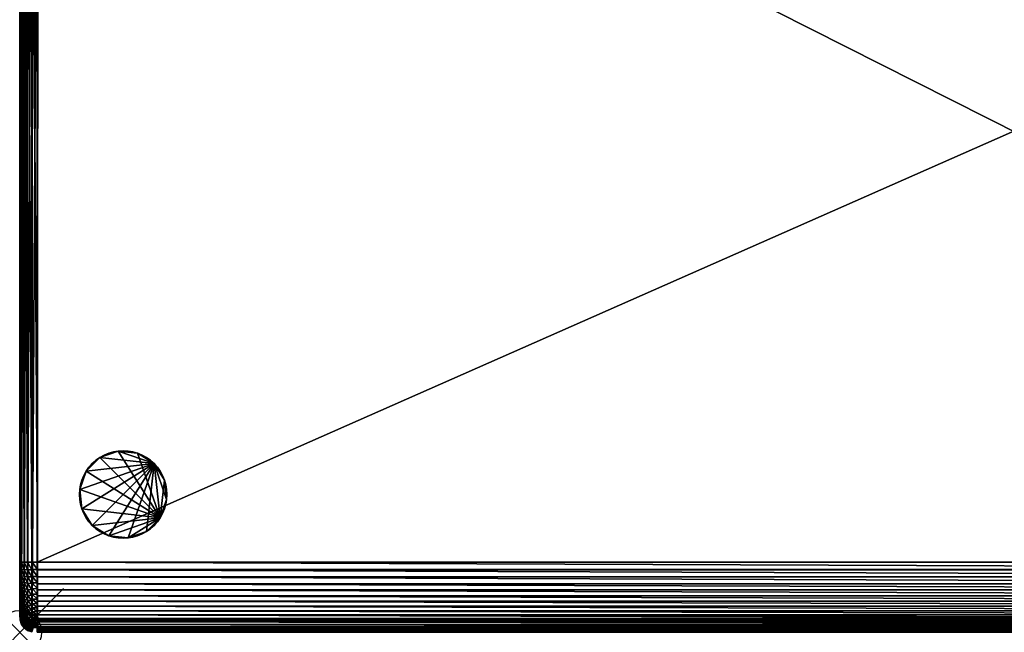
# Model space of a CAD drawing. Header units: inches. Extents: x 0 to 45, y -28 to 0.
# Tile 1 of 31: x 0 to 22.5, y -28 to -14. Entities that reach past the tile are written whole.
import ezdxf

# ---------------------------------------------------------------- set-up
doc = ezdxf.new("R2010")
doc.units = ezdxf.units.IN
doc.header["$MEASUREMENT"] = 0
doc.header["$PDMODE"] = 35
doc.header["$PDSIZE"] = 1
doc.layers.add('A-FURN-3-NODE', color=7, linetype='Continuous')
doc.layers.add('A-FURN-3-ST', color=151, linetype='Continuous')
doc.layers.add('A-FURN-3-ST-LG', color=7, linetype='Continuous', true_color=0x989898)

msp = doc.modelspace()

# ---------------------------------------------------------------- linework, layer by layer
at = {"layer": 'A-FURN-3-NODE'}
msp.add_point((0, -28), dxfattribs=at)

# ---------------------------------------------------------------- meshes
at = {"layer": 'A-FURN-3-ST'}
mesh = msp.add_polyface(dxfattribs=at)
corners = [(0, -26.537, 14.471), (0, -26.389, 14.474), (0, -6.884, 14.474), (0, -27.004, 14.385), (0, -6.584, 14.456), (0, -27.497, 13.913), (0, -5.684, 13.263), (0, -27.595, 13.436), (0, -27.6, 1.9), (44.6, -27.6, 1.5), (0.4, -27.6, 1.5), (0.4, -5.284, 1.5), (44.6, -6.884, 14.874), (0.4, -6.884, 14.874), (0.4, -26.4, 14.874), (0.406, -26.398, 14.774), (0.406, -26.568, 14.769), (44.594, -26.568, 14.769), (0.011, -5.562, 1.778), (0.011, -27.6, 1.778), (0.044, -5.462, 1.678), (0.044, -27.6, 1.678), (0.1, -5.384, 1.6), (0.1, -27.6, 1.6), (0.011, -26.692, 14.58), (0.011, -26.548, 14.593), (0.044, -26.707, 14.679), (0.044, -26.557, 14.692), (0.1, -26.72, 14.756), (0.1, -26.564, 14.77), (0.011, -26.392, 14.597), (0.044, -26.395, 14.696), (0.1, -26.397, 14.774), (0.011, -6.884, 14.596), (0.044, -6.884, 14.696), (0.1, -6.884, 14.774), (0.418, -5.383, 1.599), (0.41, -27.595, 1.6), (0.287, -27.595, 1.611), (0.278, -5.295, 1.511), (0.278, -27.6, 1.511), (0.178, -27.6, 1.544), (0.178, -5.328, 1.544), (0.409, -6.885, 14.775), (0.287, -6.885, 14.763), (0.287, -26.398, 14.763), (0.278, -26.4, 14.863), (0.278, -6.884, 14.863), (0.178, -6.884, 14.83), (0.178, -26.399, 14.83), (0.287, -26.566, 14.759), (0.278, -26.572, 14.858), (0.178, -26.569, 14.825), (44.6, -26.4, 14.874), (0.4, -26.573, 14.869), (0.296, -5.394, 1.61)]
mesh.append_faces([[corners[k] for k in face] for face in [(3, 0, 4), (5, 3, 6), (7, 5, 6), (8, 7, 6)]], dxfattribs={"vtx0": -1, "vtx1": -1, "vtx2": -1})
mesh.append_faces([[corners[k] for k in face] for face in [(0, 1, 2), (9, 10, 11), (12, 13, 14), (15, 16, 17), (18, 19, 8), (20, 21, 19), (22, 23, 21), (24, 25, 0), (26, 27, 25), (28, 29, 27), (1, 0, 25), (25, 30, 1), (30, 25, 27), (27, 31, 30), (31, 27, 29), (29, 32, 31), (2, 1, 30), (33, 30, 31), (31, 34, 33), (34, 31, 32), (32, 35, 34), (36, 37, 38), (39, 40, 41), (42, 41, 23), (15, 43, 44), (44, 45, 15), (46, 47, 48), (48, 49, 46), (49, 48, 35), (35, 32, 49), (16, 15, 45), (45, 50, 16), (51, 46, 49), (49, 52, 51), (52, 49, 32), (32, 29, 52), (53, 14, 15), (14, 13, 43), (43, 15, 14), (11, 10, 37), (17, 16, 54), (55, 38, 40), (47, 46, 45), (45, 44, 47), (46, 51, 50), (50, 45, 46)]], dxfattribs={"vtx2": -1})
mesh = msp.add_polyface(dxfattribs=at)
corners = [(0, -6.884, 14.474), (0, -6.723, 14.469), (0, -6.584, 14.456), (0, -26.537, 14.471), (0, -27.004, 14.385), (0, -5.684, 13.263), (0, -5.684, 1.9), (0, -27.6, 1.9), (0.4, -6.711, 14.869), (0.4, -6.884, 14.874), (44.6, -6.884, 14.874), (0.4, -6.548, 14.854), (44.6, -6.711, 14.869), (0.011, -5.562, 1.778), (0.011, -27.6, 1.778), (0.044, -5.462, 1.678), (0.044, -27.6, 1.678), (0.1, -5.384, 1.6), (0.011, -26.392, 14.597), (0.011, -6.884, 14.596), (0.011, -6.719, 14.592), (0.044, -6.884, 14.696), (0.044, -6.716, 14.692), (0.1, -6.884, 14.774), (0.1, -6.714, 14.769), (0.011, -6.573, 14.578), (0.044, -6.564, 14.677), (0.1, -6.557, 14.755), (0, -6.459, 14.435), (0.011, -6.439, 14.555), (0.044, -6.423, 14.654), (0.287, -27.595, 1.611), (0.296, -5.394, 1.61), (0.418, -5.383, 1.599), (0.178, -27.6, 1.544), (0.178, -5.328, 1.544), (0.278, -5.295, 1.511), (0.1, -27.6, 1.6), (0.409, -6.885, 14.775), (0.409, -6.717, 14.77), (0.287, -6.717, 14.759), (0.287, -6.885, 14.763), (0.278, -6.884, 14.863), (0.278, -6.711, 14.858), (0.178, -6.712, 14.825), (0.178, -6.884, 14.83), (0.409, -6.561, 14.756), (0.287, -6.562, 14.744), (0.278, -6.549, 14.843), (0.178, -6.552, 14.81), (0.41, -27.595, 1.6), (0.4, -5.284, 1.5), (0.278, -27.6, 1.511)]
mesh.append_faces([[corners[k] for k in face] for face in [(3, 0, 2), (4, 2, 5)]], dxfattribs={"vtx0": -1, "vtx1": -1, "vtx2": -1})
mesh.append_faces([[corners[k] for k in face] for face in [(6, 7, 5)]], dxfattribs={"vtx1": -1})
mesh.append_faces([[corners[k] for k in face] for face in [(0, 1, 2), (8, 9, 10), (11, 8, 12), (7, 6, 13), (14, 13, 15), (16, 15, 17), (18, 19, 0), (1, 0, 19), (19, 20, 1), (20, 19, 21), (21, 22, 20), (22, 21, 23), (23, 24, 22), (2, 1, 20), (20, 25, 2), (25, 20, 22), (22, 26, 25), (26, 22, 24), (24, 27, 26), (28, 2, 25), (29, 25, 26), (30, 26, 27), (31, 32, 33), (34, 35, 36), (37, 17, 35), (38, 39, 40), (40, 41, 38), (42, 43, 44), (44, 45, 42), (45, 44, 24), (24, 23, 45), (39, 46, 47), (47, 40, 39), (43, 48, 49), (49, 44, 43), (44, 49, 27), (27, 24, 44), (9, 8, 39), (39, 38, 9), (8, 11, 46), (46, 39, 8), (50, 33, 51), (52, 36, 32), (48, 43, 40), (40, 47, 48), (43, 42, 41), (41, 40, 43)]], dxfattribs={"vtx2": -1})
mesh = msp.add_polyface(dxfattribs=at)
corners = [(45, -6.612, 14.46), (45, -6.747, 14.471), (45, -6.895, 14.474), (45, -6.378, 14.416), (45, -26.825, 14.435), (45, -5.828, 14.002), (45, -27.6, 1.9), (45, -5.702, 13.574), (45, -5.684, 13.274), (45, -5.684, 1.9), (0.4, -5.284, 1.5), (44.6, -5.284, 1.5), (44.6, -27.6, 1.5), (44.6, -6.884, 14.874), (44.6, -6.711, 14.869), (0.4, -6.711, 14.869), (44.6, -6.548, 14.854), (0.4, -6.548, 14.854), (44.989, -6.592, 14.58), (44.989, -6.736, 14.593), (44.956, -6.576, 14.679), (44.956, -6.727, 14.692), (44.9, -6.564, 14.756), (44.9, -6.72, 14.77), (44.989, -6.892, 14.597), (44.956, -6.889, 14.696), (44.9, -6.887, 14.774), (44.989, -27.6, 1.778), (44.989, -5.562, 1.778), (44.956, -27.6, 1.678), (44.956, -5.462, 1.678), (44.9, -27.6, 1.6), (44.9, -5.384, 1.6), (44.59, -27.595, 1.6), (44.582, -5.383, 1.599), (44.704, -5.394, 1.61), (44.722, -27.6, 1.511), (44.722, -5.295, 1.511), (44.822, -5.328, 1.544), (44.822, -27.6, 1.544), (44.591, -6.717, 14.77), (44.591, -6.885, 14.775), (44.713, -6.886, 14.763), (44.713, -6.718, 14.759), (44.722, -6.712, 14.858), (44.722, -6.884, 14.863), (44.822, -6.885, 14.83), (44.822, -6.715, 14.825), (44.591, -6.561, 14.756), (44.713, -6.562, 14.745), (44.722, -6.55, 14.843), (44.822, -6.555, 14.811), (44.713, -27.595, 1.611)]
mesh.append_faces([[corners[k] for k in face] for face in [(3, 0, 2), (3, 2, 4), (5, 3, 6), (7, 5, 6), (8, 7, 6)]], dxfattribs={"vtx0": -1, "vtx1": -1, "vtx2": -1})
mesh.append_faces([[corners[k] for k in face] for face in [(9, 8, 6)]], dxfattribs={"vtx1": -1})
mesh.append_faces([[corners[k] for k in face] for face in [(0, 1, 2), (10, 11, 12), (13, 14, 15), (14, 16, 17), (1, 0, 18), (18, 19, 1), (19, 18, 20), (20, 21, 19), (21, 20, 22), (22, 23, 21), (2, 1, 19), (19, 24, 2), (24, 19, 21), (21, 25, 24), (25, 21, 23), (23, 26, 25), (27, 28, 9), (29, 30, 28), (31, 32, 30), (33, 34, 35), (36, 37, 38), (39, 38, 32), (40, 41, 42), (42, 43, 40), (44, 45, 46), (46, 47, 44), (47, 46, 26), (26, 23, 47), (48, 40, 43), (43, 49, 48), (50, 44, 47), (47, 51, 50), (51, 47, 23), (23, 22, 51), (12, 11, 34), (16, 14, 40), (40, 48, 16), (14, 13, 41), (41, 40, 14), (45, 44, 43), (43, 42, 45), (44, 50, 49), (49, 43, 44), (52, 35, 37)]], dxfattribs={"vtx2": -1})
mesh = msp.add_polyface(dxfattribs=at)
corners = [(45, -6.895, 14.474), (45, -26.4, 14.474), (45, -26.561, 14.469), (45, -26.825, 14.435), (45, -6.378, 14.416), (45, -27.6, 1.9), (0.4, -26.4, 14.874), (44.6, -26.4, 14.874), (44.6, -6.884, 14.874), (44.594, -26.568, 14.769), (44.594, -26.398, 14.774), (0.406, -26.398, 14.774), (44.989, -6.892, 14.597), (44.989, -26.4, 14.596), (44.956, -6.889, 14.696), (44.956, -26.4, 14.696), (44.9, -6.887, 14.774), (44.9, -26.4, 14.774), (44.989, -26.565, 14.592), (44.956, -26.568, 14.692), (44.9, -26.57, 14.769), (45, -26.7, 14.456), (44.989, -26.711, 14.578), (44.956, -26.72, 14.677), (45, -5.684, 1.9), (44.989, -27.6, 1.778), (44.989, -5.562, 1.778), (44.956, -27.6, 1.678), (44.956, -5.462, 1.678), (44.9, -27.6, 1.6), (44.704, -5.394, 1.61), (44.713, -27.595, 1.611), (44.59, -27.595, 1.6), (44.822, -5.328, 1.544), (44.822, -27.6, 1.544), (44.722, -27.6, 1.511), (44.9, -5.384, 1.6), (44.591, -6.885, 14.775), (44.713, -26.399, 14.763), (44.713, -6.886, 14.763), (44.722, -6.884, 14.863), (44.722, -26.4, 14.863), (44.822, -26.4, 14.83), (44.822, -6.885, 14.83), (44.713, -26.567, 14.759), (44.722, -26.573, 14.858), (44.822, -26.572, 14.825), (44.713, -26.722, 14.744), (44.582, -5.383, 1.599), (44.6, -27.6, 1.5), (0.4, -26.573, 14.869), (44.6, -26.573, 14.869), (44.591, -26.723, 14.756), (44.722, -5.295, 1.511)]
mesh.append_faces([[corners[k] for k in face] for face in [(0, 2, 3), (4, 3, 5)]], dxfattribs={"vtx0": -1, "vtx1": -1, "vtx2": -1})
mesh.append_faces([[corners[k] for k in face] for face in [(0, 1, 2), (6, 7, 8), (9, 10, 11), (1, 0, 12), (12, 13, 1), (13, 12, 14), (14, 15, 13), (15, 14, 16), (16, 17, 15), (2, 1, 13), (13, 18, 2), (18, 13, 15), (15, 19, 18), (19, 15, 17), (17, 20, 19), (21, 2, 18), (22, 18, 19), (23, 19, 20), (24, 5, 25), (26, 25, 27), (28, 27, 29), (30, 31, 32), (33, 34, 35), (36, 29, 34), (37, 10, 38), (38, 39, 37), (40, 41, 42), (42, 43, 40), (43, 42, 17), (17, 16, 43), (10, 9, 44), (44, 38, 10), (41, 45, 46), (46, 42, 41), (42, 46, 20), (20, 17, 42), (47, 44, 9), (48, 32, 49), (8, 7, 10), (10, 37, 8), (11, 10, 7), (50, 51, 9), (52, 9, 51), (45, 41, 38), (38, 44, 45), (41, 40, 39), (39, 38, 41), (53, 35, 31)]], dxfattribs={"vtx2": -1})
mesh = msp.add_polyface(dxfattribs=at)
corners = [(0, -27.187, 14.294), (0, -27.092, 14.348), (0, -27.004, 14.385), (0, -27.317, 14.191), (0, -26.906, 14.416), (0, -26.795, 14.441), (0, -26.672, 14.46), (0, -26.537, 14.471), (0.011, -27.253, 14.398), (0.011, -27.152, 14.455), (0.044, -27.307, 14.482), (0.044, -27.201, 14.542), (0.011, -27.054, 14.496), (0.044, -27.094, 14.588), (0.1, -27.24, 14.609), (0.1, -27.125, 14.659), (0.011, -26.944, 14.532), (0.044, -26.976, 14.627), (0.1, -27, 14.7), (0.011, -26.824, 14.56), (0.044, -26.847, 14.657), (0.1, -26.865, 14.733), (0.011, -26.692, 14.58), (0.044, -26.707, 14.679), (0.1, -26.72, 14.756), (0.011, -26.548, 14.593), (0.044, -26.557, 14.692), (0.178, -26.729, 14.811), (0.178, -26.569, 14.825), (0.1, -26.564, 14.77), (0.178, -26.878, 14.787), (0.278, -26.886, 14.819), (0.178, -27.018, 14.753), (0.278, -27.029, 14.785), (0.178, -27.148, 14.71), (0.278, -27.161, 14.741), (0.178, -27.267, 14.658), (0.278, -27.283, 14.687)]
mesh.append_faces([[corners[k] for k in face] for face in [(3, 0, 2), (2, 5, 7)]], dxfattribs={"vtx0": -1, "vtx1": -1, "vtx2": -1})
mesh.append_faces([[corners[k] for k in face] for face in [(0, 1, 2), (2, 4, 5), (5, 6, 7), (1, 0, 8), (8, 9, 1), (9, 8, 10), (10, 11, 9), (2, 1, 9), (9, 12, 2), (12, 9, 11), (11, 13, 12), (13, 11, 14), (14, 15, 13), (4, 2, 12), (12, 16, 4), (16, 12, 13), (13, 17, 16), (17, 13, 15), (15, 18, 17), (5, 4, 16), (16, 19, 5), (19, 16, 17), (17, 20, 19), (20, 17, 18), (18, 21, 20), (6, 5, 19), (19, 22, 6), (22, 19, 20), (20, 23, 22), (23, 20, 21), (21, 24, 23), (7, 6, 22), (25, 22, 23), (26, 23, 24), (27, 28, 29), (29, 24, 27), (27, 30, 31), (30, 27, 24), (24, 21, 30), (30, 32, 33), (32, 30, 21), (21, 18, 32), (32, 34, 35), (34, 32, 18), (18, 15, 34), (34, 36, 37), (36, 34, 15), (15, 14, 36)]], dxfattribs={"vtx2": -1})
mesh = msp.add_polyface(dxfattribs=at)
corners = [(0.294, -27.696, 1.622), (0.287, -27.595, 1.611), (0.41, -27.595, 1.6), (0.278, -27.6, 1.511), (0.283, -27.717, 1.524), (0.185, -27.707, 1.556), (0.178, -27.6, 1.544), (0.2, -27.8, 1.581), (0.287, -27.665, 14.217), (0.287, -27.723, 14.114), (0.409, -27.733, 14.118), (0.287, -27.597, 14.311), (0.409, -27.674, 14.223), (0.278, -27.749, 14.271), (0.278, -27.675, 14.373), (0.178, -27.649, 14.353), (0.287, -27.522, 14.396), (0.409, -27.606, 14.318), (0.278, -27.592, 14.466), (0.178, -27.569, 14.443), (0.287, -26.566, 14.759), (0.287, -26.722, 14.745), (0.409, -26.723, 14.756), (0.278, -26.734, 14.843), (0.278, -26.572, 14.858), (0.178, -26.569, 14.825), (0.178, -26.729, 14.811), (0.287, -26.867, 14.721), (0.409, -26.869, 14.732), (0.278, -26.886, 14.819), (0.287, -27.001, 14.689), (0.409, -27.005, 14.699), (0.278, -27.029, 14.785), (0.178, -26.878, 14.787), (0.287, -27.125, 14.648), (0.409, -27.13, 14.658), (0.278, -27.161, 14.741), (0.178, -27.018, 14.753), (0.287, -27.239, 14.598), (0.409, -27.244, 14.607), (0.278, -27.283, 14.687), (0.178, -27.148, 14.71), (0.287, -27.343, 14.539), (0.409, -27.349, 14.548), (0.278, -27.396, 14.623), (0.178, -27.267, 14.658), (0.287, -27.437, 14.472), (0.409, -27.444, 14.48), (0.278, -27.499, 14.549), (0.178, -27.379, 14.595), (0.409, -27.529, 14.404), (0.178, -27.478, 14.523)]
mesh.append_faces([[corners[k] for k in face] for face in [(0, 1, 2), (3, 4, 5), (5, 6, 3), (7, 5, 4), (8, 9, 10), (11, 8, 12), (13, 14, 15), (16, 11, 17), (14, 18, 19), (20, 21, 22), (23, 24, 25), (25, 26, 23), (21, 27, 28), (29, 23, 26), (27, 30, 31), (32, 29, 33), (30, 34, 35), (36, 32, 37), (34, 38, 39), (40, 36, 41), (38, 42, 43), (44, 40, 45), (42, 46, 47), (48, 44, 49), (46, 16, 50), (18, 48, 51), (51, 19, 18), (4, 3, 1), (1, 0, 4), (24, 23, 21), (21, 20, 24), (23, 29, 27), (27, 21, 23), (29, 32, 30), (30, 27, 29), (32, 36, 34), (34, 30, 32), (36, 40, 38), (38, 34, 36), (40, 44, 42), (42, 38, 40), (44, 48, 46), (46, 42, 44), (48, 18, 16), (16, 46, 48), (18, 14, 11), (11, 16, 18), (14, 13, 8), (8, 11, 14), (9, 8, 13)]], dxfattribs={"vtx2": -1})
mesh = msp.add_polyface(dxfattribs=at)
corners = [(0.41, -27.595, 1.6), (0.411, -27.701, 1.609), (0.294, -27.696, 1.622), (0.411, -27.778, 1.634), (0.304, -27.771, 1.646), (0.411, -27.828, 1.672), (0.316, -27.823, 1.677), (0.41, -27.9, 1.905), (0.287, -27.889, 1.905), (0.294, -27.878, 1.804), (0.411, -27.891, 1.799), (0.304, -27.854, 1.729), (0.411, -27.866, 1.722), (0.409, -27.9, 13.273), (0.287, -27.889, 13.273), (0.409, -27.896, 13.441), (0.287, -27.884, 13.441), (0.409, -27.881, 13.598), (0.287, -27.87, 13.597), (0.409, -27.858, 13.743), (0.287, -27.847, 13.742), (0.409, -27.825, 13.879), (0.287, -27.814, 13.876), (0.409, -27.784, 14.004), (0.287, -27.773, 14), (0.409, -27.733, 14.118), (0.287, -27.723, 14.114), (0.409, -27.674, 14.223), (0.287, -27.665, 14.217), (0.409, -27.606, 14.318), (0.287, -27.597, 14.311), (0.409, -27.529, 14.404), (0.287, -27.522, 14.396), (0.409, -26.723, 14.756), (0.406, -26.568, 14.769), (0.287, -26.566, 14.759), (0.409, -26.869, 14.732), (0.287, -26.722, 14.745), (0.409, -27.005, 14.699), (0.287, -26.867, 14.721), (0.409, -27.13, 14.658), (0.287, -27.001, 14.689), (0.409, -27.244, 14.607), (0.287, -27.125, 14.648), (0.409, -27.349, 14.548), (0.287, -27.239, 14.598), (0.409, -27.444, 14.48), (0.287, -27.343, 14.539), (0.287, -27.437, 14.472), (0.4, -27.6, 1.5), (0.4, -27.722, 1.511), (0.4, -27.822, 1.544), (0.4, -27.9, 1.6), (0.4, -27.989, 1.778), (0.4, -28, 1.9), (0.4, -28, 13.274), (0.4, -27.995, 13.447), (0.4, -27.98, 13.61), (0.4, -27.956, 13.763), (0.4, -27.921, 13.906), (0.4, -27.877, 14.04), (0.4, -27.822, 14.163), (0.4, -27.758, 14.277), (0.4, -27.684, 14.38), (0.4, -27.6, 14.474), (0.4, -27.506, 14.558), (0.4, -27.402, 14.632), (0.4, -27.289, 14.696), (0.4, -27.165, 14.751), (0.4, -27.032, 14.795), (0.4, -26.889, 14.83), (0.4, -26.736, 14.854), (0.4, -26.573, 14.869)]
mesh.append_faces([[corners[k] for k in face] for face in [(0, 1, 2), (1, 3, 4), (4, 2, 1), (3, 5, 6), (6, 4, 3), (7, 8, 9), (9, 10, 7), (10, 9, 11), (11, 12, 10), (12, 11, 6), (6, 5, 12), (7, 13, 14), (13, 15, 16), (15, 17, 18), (17, 19, 20), (19, 21, 22), (21, 23, 24), (23, 25, 26), (25, 27, 28), (27, 29, 30), (29, 31, 32), (33, 34, 35), (36, 33, 37), (38, 36, 39), (40, 38, 41), (42, 40, 43), (44, 42, 45), (46, 44, 47), (31, 46, 48), (49, 50, 1), (51, 52, 5), (53, 54, 7), (54, 55, 13), (55, 56, 15), (56, 57, 17), (57, 58, 19), (58, 59, 21), (59, 60, 23), (60, 61, 25), (61, 62, 27), (62, 63, 29), (63, 64, 31), (64, 65, 46), (65, 66, 44), (66, 67, 42), (67, 68, 40), (68, 69, 38), (69, 70, 36), (70, 71, 33), (71, 72, 34)]], dxfattribs={"vtx2": -1})
mesh = msp.add_polyface(dxfattribs=at)
corners = [(44.6, -28, 13.274), (0.4, -28, 13.274), (0.4, -28, 1.9), (0.4, -27.995, 13.447), (0.4, -27.98, 13.61), (44.6, -27.995, 13.447), (0.4, -27.956, 13.763), (44.6, -27.98, 13.61), (0.4, -27.921, 13.906), (44.6, -27.956, 13.763), (0.4, -27.877, 14.04), (44.6, -27.921, 13.906), (0.4, -27.822, 14.163), (44.6, -27.877, 14.04), (0.4, -27.758, 14.277), (44.6, -27.822, 14.163), (0.4, -27.684, 14.38), (44.6, -27.758, 14.277), (0.4, -27.6, 14.474), (44.6, -27.684, 14.38), (0.4, -26.573, 14.869), (0.4, -26.736, 14.854), (44.6, -26.736, 14.854), (0.4, -26.889, 14.83), (44.6, -26.889, 14.83), (0.4, -27.032, 14.795), (44.6, -27.032, 14.795), (0.4, -27.165, 14.751), (44.6, -27.165, 14.751), (0.4, -27.289, 14.696), (44.6, -27.289, 14.696), (0.4, -27.402, 14.632), (44.6, -27.402, 14.632), (0.4, -27.506, 14.558), (44.6, -27.506, 14.558), (44.6, -27.6, 14.474), (44.6, -27.722, 1.511), (0.4, -27.722, 1.511), (0.4, -27.6, 1.5), (44.6, -27.822, 1.544), (0.4, -27.822, 1.544), (44.6, -27.9, 1.6), (0.4, -27.9, 1.6), (44.6, -28, 1.9), (0.4, -27.989, 1.778), (44.6, -27.989, 1.778), (0.4, -27.956, 1.678), (44.6, -27.956, 1.678), (0.411, -27.701, 1.609), (0.41, -27.595, 1.6), (0.411, -27.778, 1.634), (0.411, -27.828, 1.672), (0.411, -27.866, 1.722), (0.411, -27.891, 1.799), (0.41, -27.9, 1.905), (0.409, -27.9, 13.273), (0.409, -27.896, 13.441), (0.409, -27.881, 13.598), (0.409, -27.858, 13.743), (0.409, -27.825, 13.879), (0.409, -27.784, 14.004), (0.409, -27.733, 14.118), (0.409, -27.674, 14.223), (0.409, -27.606, 14.318), (0.409, -27.529, 14.404), (0.409, -27.444, 14.48), (0.409, -27.349, 14.548), (0.409, -27.244, 14.607), (0.409, -27.13, 14.658), (0.409, -27.005, 14.699), (0.409, -26.869, 14.732), (0.409, -26.723, 14.756), (0.406, -26.568, 14.769)]
mesh.append_faces([[corners[k] for k in face] for face in [(0, 1, 2), (3, 1, 0), (4, 3, 5), (6, 4, 7), (8, 6, 9), (10, 8, 11), (12, 10, 13), (14, 12, 15), (16, 14, 17), (18, 16, 19), (20, 21, 22), (21, 23, 24), (23, 25, 26), (25, 27, 28), (27, 29, 30), (29, 31, 32), (31, 33, 34), (33, 18, 35), (36, 37, 38), (39, 40, 37), (41, 42, 40), (43, 2, 44), (45, 44, 46), (47, 46, 42), (48, 49, 38), (37, 40, 50), (50, 48, 37), (51, 50, 40), (42, 46, 52), (52, 51, 42), (46, 44, 53), (53, 52, 46), (54, 53, 44), (55, 54, 2), (56, 55, 1), (57, 56, 3), (58, 57, 4), (59, 58, 6), (60, 59, 8), (61, 60, 10), (62, 61, 12), (63, 62, 14), (64, 63, 16), (65, 64, 18), (66, 65, 33), (67, 66, 31), (68, 67, 29), (69, 68, 27), (70, 69, 25), (71, 70, 23), (72, 71, 21)]], dxfattribs={"vtx2": -1})
mesh = msp.add_polyface(dxfattribs=at)
corners = [(0.4, -28, 1.9), (44.6, -28, 1.9), (44.6, -28, 13.274), (44.6, -27.995, 13.447), (0.4, -27.995, 13.447), (44.6, -27.98, 13.61), (0.4, -27.98, 13.61), (44.6, -27.956, 13.763), (0.4, -27.956, 13.763), (44.6, -27.921, 13.906), (0.4, -27.921, 13.906), (44.6, -27.877, 14.04), (0.4, -27.877, 14.04), (44.6, -27.822, 14.163), (0.4, -27.822, 14.163), (44.6, -27.758, 14.277), (0.4, -27.758, 14.277), (44.6, -27.684, 14.38), (0.4, -27.684, 14.38), (44.6, -27.6, 14.474), (0.4, -27.6, 14.474), (44.6, -26.736, 14.854), (44.6, -26.573, 14.869), (0.4, -26.573, 14.869), (44.6, -26.889, 14.83), (0.4, -26.736, 14.854), (44.6, -27.032, 14.795), (0.4, -26.889, 14.83), (44.6, -27.165, 14.751), (0.4, -27.032, 14.795), (44.6, -27.289, 14.696), (0.4, -27.165, 14.751), (44.6, -27.402, 14.632), (0.4, -27.289, 14.696), (44.6, -27.506, 14.558), (0.4, -27.402, 14.632), (0.4, -27.506, 14.558), (0.4, -27.6, 1.5), (44.6, -27.6, 1.5), (44.6, -27.722, 1.511), (0.4, -27.722, 1.511), (44.6, -27.822, 1.544), (0.4, -27.822, 1.544), (44.6, -27.9, 1.6), (0.4, -27.989, 1.778), (44.6, -27.989, 1.778), (0.4, -27.956, 1.678), (44.6, -27.956, 1.678), (0.4, -27.9, 1.6), (44.591, -26.869, 14.732), (44.591, -26.723, 14.756), (44.591, -27.005, 14.699), (44.591, -27.13, 14.658), (44.591, -27.244, 14.607), (44.591, -27.349, 14.548), (44.591, -27.444, 14.48), (44.591, -27.529, 14.404), (44.591, -27.606, 14.318), (44.591, -27.674, 14.223), (44.591, -27.733, 14.118), (44.591, -27.784, 14.004), (44.591, -27.825, 13.879), (44.591, -27.858, 13.743), (44.591, -27.881, 13.598), (44.591, -27.896, 13.441), (44.591, -27.9, 13.273), (44.59, -27.9, 1.905), (44.589, -27.891, 1.799), (44.589, -27.866, 1.722), (44.589, -27.828, 1.672), (44.589, -27.778, 1.634), (44.589, -27.701, 1.609), (44.59, -27.595, 1.6)]
mesh.append_faces([[corners[k] for k in face] for face in [(0, 1, 2), (2, 3, 4), (3, 5, 6), (5, 7, 8), (7, 9, 10), (9, 11, 12), (11, 13, 14), (13, 15, 16), (15, 17, 18), (17, 19, 20), (21, 22, 23), (24, 21, 25), (26, 24, 27), (28, 26, 29), (30, 28, 31), (32, 30, 33), (34, 32, 35), (19, 34, 36), (37, 38, 39), (40, 39, 41), (42, 41, 43), (44, 45, 1), (46, 47, 45), (48, 43, 47), (49, 50, 21), (51, 49, 24), (52, 51, 26), (53, 52, 28), (54, 53, 30), (55, 54, 32), (56, 55, 34), (57, 56, 19), (58, 57, 17), (59, 58, 15), (60, 59, 13), (61, 60, 11), (62, 61, 9), (63, 62, 7), (64, 63, 5), (65, 64, 3), (66, 65, 2), (1, 45, 67), (67, 66, 1), (45, 47, 68), (68, 67, 45), (69, 68, 47), (43, 41, 70), (70, 69, 43), (71, 70, 41), (72, 71, 39)]], dxfattribs={"vtx2": -1})
mesh = msp.add_polyface(dxfattribs=at)
corners = [(0, -27.595, 13.436), (0, -27.582, 13.574), (0, -27.561, 13.699), (0, -27.532, 13.812), (0, -27.497, 13.913), (0, -27.456, 14.002), (0, -27.42, 14.061), (0, -27.371, 14.13), (0, -27.317, 14.191), (0, -27.256, 14.245), (0, -27.187, 14.294), (0, -27.004, 14.385), (0.011, -27.681, 13.719), (0.011, -27.651, 13.841), (0.011, -27.613, 13.952), (0.011, -27.568, 14.051), (0.011, -27.523, 14.127), (0.044, -27.659, 14.091), (0.011, -27.467, 14.206), (0.044, -27.608, 14.181), (0.044, -27.545, 14.269), (0.011, -27.403, 14.277), (0.044, -27.474, 14.348), (0.1, -27.606, 14.318), (0.1, -27.529, 14.403), (0.011, -27.332, 14.341), (0.044, -27.395, 14.419), (0.1, -27.444, 14.48), (0.011, -27.253, 14.398), (0.044, -27.307, 14.482), (0.1, -27.349, 14.548), (0.044, -27.201, 14.542), (0.1, -27.24, 14.609), (0.178, -27.649, 14.353), (0.178, -27.569, 14.443), (0.178, -27.267, 14.658), (0.178, -27.379, 14.595), (0.278, -27.396, 14.623), (0.178, -27.478, 14.523), (0.278, -27.499, 14.549)]
mesh.append_faces([[corners[k] for k in face] for face in [(0, 2, 4), (4, 6, 8), (4, 8, 11)]], dxfattribs={"vtx0": -1, "vtx1": -1, "vtx2": -1})
mesh.append_faces([[corners[k] for k in face] for face in [(0, 1, 2), (2, 3, 4), (4, 5, 6), (6, 7, 8), (8, 9, 10), (3, 2, 12), (4, 3, 13), (13, 14, 4), (5, 4, 14), (14, 15, 5), (6, 5, 15), (15, 16, 6), (16, 15, 17), (7, 6, 16), (16, 18, 7), (18, 16, 19), (19, 20, 18), (8, 7, 18), (18, 21, 8), (21, 18, 20), (20, 22, 21), (22, 20, 23), (23, 24, 22), (9, 8, 21), (21, 25, 9), (25, 21, 22), (22, 26, 25), (26, 22, 24), (24, 27, 26), (10, 9, 25), (25, 28, 10), (28, 25, 26), (26, 29, 28), (29, 26, 27), (27, 30, 29), (31, 29, 30), (30, 32, 31), (33, 34, 24), (24, 23, 33), (35, 36, 37), (36, 35, 32), (32, 30, 36), (36, 38, 39), (38, 36, 30), (30, 27, 38), (34, 38, 27), (27, 24, 34)]], dxfattribs={"vtx2": -1})
mesh = msp.add_polyface(dxfattribs=at)
corners = [(0, -27.6, 1.9), (0, -27.6, 13.274), (0, -27.595, 13.436), (0.011, -27.6, 1.778), (0.024, -27.717, 1.783), (0.011, -27.722, 1.9), (0.056, -27.815, 1.793), (0.044, -27.6, 1.678), (0.056, -27.707, 1.685), (0.081, -27.8, 1.7), (0.1, -27.6, 1.6), (0.106, -27.694, 1.606), (0.122, -27.778, 1.622), (0.178, -27.6, 1.544), (0.185, -27.707, 1.556), (0.2, -27.8, 1.581), (0.011, -27.722, 13.274), (0.044, -27.822, 1.9), (0.011, -27.717, 13.439), (0.044, -27.822, 13.274), (0, -27.582, 13.574), (0.011, -27.704, 13.585), (0.044, -27.817, 13.442), (0, -27.561, 13.699), (0.011, -27.681, 13.719), (0.044, -27.803, 13.594), (0.044, -27.78, 13.735), (0.011, -27.651, 13.841), (0, -27.532, 13.812), (0.044, -27.748, 13.865), (0.011, -27.613, 13.952), (0.044, -27.708, 13.983), (0.1, -27.824, 13.883), (0.1, -27.782, 14.008), (0.011, -27.568, 14.051), (0.044, -27.659, 14.091), (0.1, -27.731, 14.123), (0.044, -27.608, 14.181), (0.011, -27.523, 14.127), (0.1, -27.674, 14.223), (0.044, -27.545, 14.269), (0.1, -27.606, 14.318), (0.178, -27.782, 14.145), (0.178, -27.72, 14.253), (0.178, -27.649, 14.353), (0.278, -27.749, 14.271), (0.178, -27.569, 14.443), (0.278, -27.675, 14.373)]
mesh.append_faces([[corners[k] for k in face] for face in [(0, 1, 2), (0, 3, 4), (4, 5, 0), (5, 4, 6), (3, 7, 8), (8, 4, 3), (4, 8, 9), (7, 10, 11), (11, 8, 7), (8, 11, 12), (12, 9, 8), (13, 14, 11), (11, 10, 13), (14, 15, 12), (12, 11, 14), (1, 0, 5), (5, 16, 1), (16, 5, 17), (2, 1, 16), (16, 18, 2), (18, 16, 19), (20, 2, 18), (18, 21, 20), (21, 18, 22), (23, 20, 21), (21, 24, 23), (24, 21, 25), (25, 26, 24), (24, 27, 28), (27, 24, 26), (26, 29, 27), (30, 27, 29), (29, 31, 30), (31, 29, 32), (32, 33, 31), (34, 30, 31), (31, 35, 34), (35, 31, 33), (33, 36, 35), (35, 37, 38), (37, 35, 36), (36, 39, 37), (40, 37, 39), (39, 41, 40), (42, 43, 39), (39, 36, 42), (44, 43, 45), (43, 44, 41), (41, 39, 43), (46, 44, 47)]], dxfattribs={"vtx2": -1})
mesh = msp.add_polyface(dxfattribs=at)
corners = [(0.056, -27.815, 1.793), (0.044, -27.822, 1.9), (0.011, -27.722, 1.9), (0.106, -27.894, 1.806), (0.1, -27.9, 1.9), (0.081, -27.8, 1.7), (0.024, -27.717, 1.783), (0.122, -27.878, 1.722), (0.122, -27.778, 1.622), (0.15, -27.85, 1.65), (0.2, -27.8, 1.581), (0.222, -27.878, 1.622), (0.178, -27.956, 1.9), (0.185, -27.944, 1.793), (0.2, -27.919, 1.7), (0.044, -27.822, 13.274), (0.011, -27.722, 13.274), (0.1, -27.9, 13.274), (0.044, -27.817, 13.442), (0.011, -27.717, 13.439), (0.1, -27.895, 13.444), (0.044, -27.803, 13.594), (0.011, -27.704, 13.585), (0.1, -27.881, 13.601), (0.044, -27.78, 13.735), (0.1, -27.857, 13.747), (0.044, -27.748, 13.865), (0.1, -27.824, 13.883), (0.178, -27.956, 13.274), (0.178, -27.951, 13.446), (0.278, -27.989, 13.274), (0.178, -27.936, 13.606), (0.278, -27.984, 13.447), (0.178, -27.912, 13.756), (0.278, -27.969, 13.609), (0.178, -27.878, 13.896), (0.278, -27.945, 13.761), (0.178, -27.834, 14.026), (0.278, -27.91, 13.904), (0.1, -27.782, 14.008), (0.178, -27.782, 14.145), (0.278, -27.866, 14.036), (0.1, -27.731, 14.123), (0.178, -27.72, 14.253), (0.278, -27.812, 14.159)]
mesh.append_faces([[corners[k] for k in face] for face in [(0, 1, 2), (1, 0, 3), (3, 4, 1), (5, 0, 6), (0, 5, 7), (7, 3, 0), (5, 8, 9), (9, 7, 5), (10, 11, 9), (9, 8, 10), (12, 4, 3), (3, 13, 12), (13, 3, 7), (7, 14, 13), (14, 7, 9), (9, 11, 14), (1, 15, 16), (15, 1, 4), (4, 17, 15), (15, 18, 19), (18, 15, 17), (17, 20, 18), (18, 21, 22), (21, 18, 20), (20, 23, 21), (24, 21, 23), (23, 25, 24), (26, 24, 25), (25, 27, 26), (12, 28, 17), (17, 4, 12), (29, 28, 30), (28, 29, 20), (20, 17, 28), (31, 29, 32), (29, 31, 23), (23, 20, 29), (33, 31, 34), (31, 33, 25), (25, 23, 31), (35, 33, 36), (33, 35, 27), (27, 25, 33), (37, 35, 38), (35, 37, 39), (39, 27, 35), (40, 37, 41), (37, 40, 42), (42, 39, 37), (43, 40, 44)]], dxfattribs={"vtx2": -1})
mesh = msp.add_polyface(dxfattribs=at)
corners = [(0.283, -27.717, 1.524), (0.293, -27.815, 1.556), (0.2, -27.8, 1.581), (0.306, -27.894, 1.606), (0.222, -27.878, 1.622), (0.278, -27.989, 1.9), (0.178, -27.956, 1.9), (0.185, -27.944, 1.793), (0.283, -27.976, 1.783), (0.2, -27.919, 1.7), (0.293, -27.944, 1.685), (0.287, -27.889, 13.273), (0.287, -27.889, 1.905), (0.41, -27.9, 1.905), (0.278, -27.989, 13.274), (0.178, -27.956, 13.274), (0.287, -27.884, 13.441), (0.409, -27.9, 13.273), (0.278, -27.984, 13.447), (0.178, -27.951, 13.446), (0.287, -27.87, 13.597), (0.409, -27.896, 13.441), (0.278, -27.969, 13.609), (0.178, -27.936, 13.606), (0.287, -27.847, 13.742), (0.409, -27.881, 13.598), (0.278, -27.945, 13.761), (0.178, -27.912, 13.756), (0.287, -27.814, 13.876), (0.409, -27.858, 13.743), (0.278, -27.91, 13.904), (0.178, -27.878, 13.896), (0.287, -27.773, 14), (0.409, -27.825, 13.879), (0.278, -27.866, 14.036), (0.178, -27.834, 14.026), (0.287, -27.723, 14.114), (0.409, -27.784, 14.004), (0.278, -27.812, 14.159), (0.178, -27.782, 14.145), (0.278, -27.749, 14.271), (0.178, -27.72, 14.253), (0.294, -27.878, 1.804), (0.304, -27.854, 1.729), (0.316, -27.823, 1.677), (0.304, -27.771, 1.646), (0.294, -27.696, 1.622)]
mesh.append_faces([[corners[k] for k in face] for face in [(0, 1, 2), (1, 3, 4), (4, 2, 1), (5, 6, 7), (7, 8, 5), (8, 7, 9), (9, 10, 8), (10, 9, 4), (4, 3, 10), (11, 12, 13), (5, 14, 15), (15, 6, 5), (16, 11, 17), (14, 18, 19), (20, 16, 21), (18, 22, 23), (24, 20, 25), (22, 26, 27), (28, 24, 29), (26, 30, 31), (32, 28, 33), (30, 34, 35), (36, 32, 37), (34, 38, 39), (38, 40, 41), (40, 38, 36), (38, 34, 32), (32, 36, 38), (34, 30, 28), (28, 32, 34), (30, 26, 24), (24, 28, 30), (26, 22, 20), (20, 24, 26), (22, 18, 16), (16, 20, 22), (18, 14, 11), (11, 16, 18), (14, 5, 12), (12, 11, 14), (5, 8, 42), (42, 12, 5), (8, 10, 43), (43, 42, 8), (10, 3, 44), (44, 43, 10), (3, 1, 45), (45, 44, 3), (1, 0, 46), (46, 45, 1)]], dxfattribs={"vtx2": -1})
at = {"layer": 'A-FURN-3-ST-LG'}
mesh = msp.add_polyface(dxfattribs=at)
corners = [(2.476, -23.857, 1.5), (2.364, -23.851, 1.5), (2.253, -23.857, 1.5), (2.142, -23.876, 1.5), (2.034, -23.907, 1.5), (1.931, -23.95, 1.5), (1.833, -24.004, 1.5), (3.072, -24.144, 1.5), (1.741, -24.069, 1.5), (1.657, -24.144, 1.5), (1.583, -24.227, 1.5), (1.518, -24.319, 1.5), (1.464, -24.417, 1.5), (1.421, -24.52, 1.5), (1.39, -24.628, 1.5), (1.371, -24.739, 1.5), (1.421, -25.181, 1.5), (1.365, -24.851, 1.5), (1.371, -24.739, 0), (1.365, -24.851, 0), (1.39, -24.628, 0), (1.421, -24.52, 0), (1.464, -24.417, 0), (1.518, -24.319, 0), (1.583, -24.227, 0), (1.657, -24.144, 0), (1.741, -24.069, 0), (1.833, -24.004, 0), (1.931, -23.95, 0), (2.034, -23.907, 0), (2.142, -23.876, 0), (2.253, -23.857, 0), (2.364, -23.851, 0), (1.371, -24.963, 0), (3.211, -25.383, 0), (2.476, -23.857, 0)]
mesh.append_faces([[corners[k] for k in face] for face in [(2, 4, 6), (7, 2, 6), (6, 9, 11), (7, 6, 11), (11, 13, 15), (7, 11, 15), (7, 15, 16), (18, 21, 23), (34, 18, 23), (23, 25, 27), (34, 23, 27), (27, 29, 31)]], dxfattribs={"vtx0": -1, "vtx1": -1, "vtx2": -1})
mesh.append_faces([[corners[k] for k in face] for face in [(0, 1, 2), (2, 3, 4), (4, 5, 6), (6, 8, 9), (9, 10, 11), (11, 12, 13), (13, 14, 15), (17, 15, 18), (18, 19, 17), (15, 14, 20), (20, 18, 15), (14, 13, 21), (21, 20, 14), (13, 12, 22), (22, 21, 13), (12, 11, 23), (23, 22, 12), (11, 10, 24), (24, 23, 11), (10, 9, 25), (25, 24, 10), (9, 8, 26), (26, 25, 9), (8, 6, 27), (27, 26, 8), (6, 5, 28), (28, 27, 6), (5, 4, 29), (29, 28, 5), (4, 3, 30), (30, 29, 4), (3, 2, 31), (31, 30, 3), (2, 1, 32), (32, 31, 2), (33, 19, 18), (18, 20, 21), (21, 22, 23), (23, 24, 25), (25, 26, 27), (27, 28, 29), (29, 30, 31), (31, 32, 35)]], dxfattribs={"vtx2": -1})
mesh = msp.add_polyface(dxfattribs=at)
corners = [(3.358, -24.739, 1.5), (3.339, -24.628, 1.5), (3.308, -24.52, 1.5), (3.265, -24.417, 1.5), (3.211, -24.319, 1.5), (3.146, -24.227, 1.5), (3.072, -24.144, 1.5), (2.988, -24.069, 1.5), (2.896, -24.004, 1.5), (2.798, -23.95, 1.5), (2.695, -23.907, 1.5), (2.587, -23.876, 1.5), (2.476, -23.857, 1.5), (2.253, -23.857, 1.5), (3.211, -25.383, 1.5), (3.358, -24.963, 1.5), (2.364, -23.851, 1.5), (2.476, -23.857, 0), (2.364, -23.851, 0), (2.587, -23.876, 0), (2.695, -23.907, 0), (2.798, -23.95, 0), (2.896, -24.004, 0), (2.988, -24.069, 0), (3.072, -24.144, 0), (3.146, -24.227, 0), (3.211, -24.319, 0), (3.265, -24.417, 0), (3.308, -24.52, 0), (3.339, -24.628, 0), (3.358, -24.739, 0), (3.364, -24.851, 1.5), (3.364, -24.851, 0), (3.211, -25.383, 0), (1.833, -24.004, 0), (2.253, -23.857, 0), (3.358, -24.963, 0)]
mesh.append_faces([[corners[k] for k in face] for face in [(30, 28, 29)]], dxfattribs={"vtx0": -1})
mesh.append_faces([[corners[k] for k in face] for face in [(2, 4, 6), (6, 8, 10), (10, 12, 13), (6, 10, 13), (6, 14, 15), (2, 6, 15), (0, 2, 15), (33, 34, 35), (35, 17, 20), (33, 35, 20), (20, 22, 24), (33, 20, 24), (24, 26, 28), (33, 24, 28), (30, 36, 28)]], dxfattribs={"vtx0": -1, "vtx1": -1, "vtx2": -1})
mesh.append_faces([[corners[k] for k in face] for face in [(0, 1, 2), (2, 3, 4), (4, 5, 6), (6, 7, 8), (8, 9, 10), (10, 11, 12), (16, 12, 17), (17, 18, 16), (12, 11, 19), (19, 17, 12), (11, 10, 20), (20, 19, 11), (10, 9, 21), (21, 20, 10), (9, 8, 22), (22, 21, 9), (8, 7, 23), (23, 22, 8), (7, 6, 24), (24, 23, 7), (6, 5, 25), (25, 24, 6), (5, 4, 26), (26, 25, 5), (4, 3, 27), (27, 26, 4), (3, 2, 28), (28, 27, 3), (2, 1, 29), (29, 28, 2), (1, 0, 30), (30, 29, 1), (0, 31, 32), (32, 30, 0), (17, 19, 20), (20, 21, 22), (22, 23, 24), (24, 25, 26), (26, 27, 28)]], dxfattribs={"vtx2": -1})
mesh = msp.add_polyface(dxfattribs=at)
corners = [(1.371, -24.739, 1.5), (1.365, -24.851, 1.5), (1.371, -24.963, 1.5), (1.39, -25.073, 1.5), (1.421, -25.181, 1.5), (1.464, -25.284, 1.5), (1.518, -25.383, 1.5), (1.583, -25.474, 1.5), (1.657, -25.558, 1.5), (3.072, -24.144, 1.5), (1.741, -25.632, 1.5), (1.833, -25.697, 1.5), (1.931, -25.751, 1.5), (2.034, -25.794, 1.5), (2.142, -25.825, 1.5), (2.253, -25.844, 1.5), (2.364, -25.85, 1.5), (2.476, -25.844, 1.5), (2.253, -25.844, 0), (2.364, -25.85, 0), (2.142, -25.825, 0), (2.034, -25.794, 0), (1.931, -25.751, 0), (1.833, -25.697, 0), (1.741, -25.632, 0), (1.657, -25.558, 0), (1.583, -25.474, 0), (1.518, -25.383, 0), (1.464, -25.284, 0), (1.421, -25.181, 0), (1.39, -25.073, 0), (1.371, -24.963, 0), (1.365, -24.851, 0), (2.476, -25.844, 0), (3.211, -25.383, 0), (1.371, -24.739, 0)]
mesh.append_faces([[corners[k] for k in face] for face in [(0, 2, 4), (4, 6, 8), (9, 4, 8), (8, 11, 13), (9, 8, 13), (13, 15, 17), (33, 18, 21), (21, 23, 25), (34, 21, 25), (25, 27, 29), (34, 25, 29), (29, 31, 35), (34, 29, 35)]], dxfattribs={"vtx0": -1, "vtx1": -1, "vtx2": -1})
mesh.append_faces([[corners[k] for k in face] for face in [(0, 1, 2), (2, 3, 4), (4, 5, 6), (6, 7, 8), (8, 10, 11), (11, 12, 13), (13, 14, 15), (15, 16, 17), (16, 15, 18), (18, 19, 16), (15, 14, 20), (20, 18, 15), (14, 13, 21), (21, 20, 14), (13, 12, 22), (22, 21, 13), (12, 11, 23), (23, 22, 12), (11, 10, 24), (24, 23, 11), (10, 8, 25), (25, 24, 10), (8, 7, 26), (26, 25, 8), (7, 6, 27), (27, 26, 7), (6, 5, 28), (28, 27, 6), (5, 4, 29), (29, 28, 5), (4, 3, 30), (30, 29, 4), (3, 2, 31), (31, 30, 3), (2, 1, 32), (32, 31, 2), (18, 20, 21), (21, 22, 23), (23, 24, 25), (25, 26, 27), (27, 28, 29), (29, 30, 31)]], dxfattribs={"vtx2": -1})
mesh = msp.add_polyface(dxfattribs=at)
corners = [(3.072, -24.144, 1.5), (2.034, -25.794, 1.5), (2.476, -25.844, 1.5), (2.587, -25.825, 1.5), (2.695, -25.794, 1.5), (2.798, -25.751, 1.5), (2.896, -25.697, 1.5), (2.988, -25.632, 1.5), (3.072, -25.558, 1.5), (3.146, -25.474, 1.5), (3.211, -25.383, 1.5), (3.265, -25.284, 1.5), (3.308, -25.181, 1.5), (3.339, -25.073, 1.5), (3.358, -24.963, 1.5), (3.358, -24.739, 1.5), (3.364, -24.851, 1.5), (3.358, -24.963, 0), (3.364, -24.851, 0), (3.339, -25.073, 0), (3.308, -25.181, 0), (3.265, -25.284, 0), (3.211, -25.383, 0), (3.146, -25.474, 0), (3.072, -25.558, 0), (2.988, -25.632, 0), (2.896, -25.697, 0), (2.798, -25.751, 0), (2.695, -25.794, 0), (2.587, -25.825, 0), (2.476, -25.844, 0), (2.364, -25.85, 1.5), (2.364, -25.85, 0), (3.358, -24.739, 0), (2.253, -25.844, 0), (2.034, -25.794, 0), (3.308, -24.52, 0)]
mesh.append_faces([[corners[k] for k in face] for face in [(15, 14, 16)]], dxfattribs={"vtx0": -1})
mesh.append_faces([[corners[k] for k in face] for face in [(0, 1, 2), (2, 4, 6), (0, 2, 6), (6, 8, 10), (0, 6, 10), (10, 12, 14), (17, 20, 22), (22, 24, 26), (26, 28, 30), (22, 26, 30), (22, 30, 35), (17, 22, 36)]], dxfattribs={"vtx0": -1, "vtx1": -1, "vtx2": -1})
mesh.append_faces([[corners[k] for k in face] for face in [(2, 3, 4), (4, 5, 6), (6, 7, 8), (8, 9, 10), (10, 11, 12), (12, 13, 14), (16, 14, 17), (17, 18, 16), (14, 13, 19), (19, 17, 14), (13, 12, 20), (20, 19, 13), (12, 11, 21), (21, 20, 12), (11, 10, 22), (22, 21, 11), (10, 9, 23), (23, 22, 10), (9, 8, 24), (24, 23, 9), (8, 7, 25), (25, 24, 8), (7, 6, 26), (26, 25, 7), (6, 5, 27), (27, 26, 6), (5, 4, 28), (28, 27, 5), (4, 3, 29), (29, 28, 4), (3, 2, 30), (30, 29, 3), (2, 31, 32), (32, 30, 2), (33, 18, 17), (17, 19, 20), (20, 21, 22), (22, 23, 24), (24, 25, 26), (26, 27, 28), (28, 29, 30), (30, 32, 34)]], dxfattribs={"vtx2": -1})

doc.saveas('drawing.dxf')
